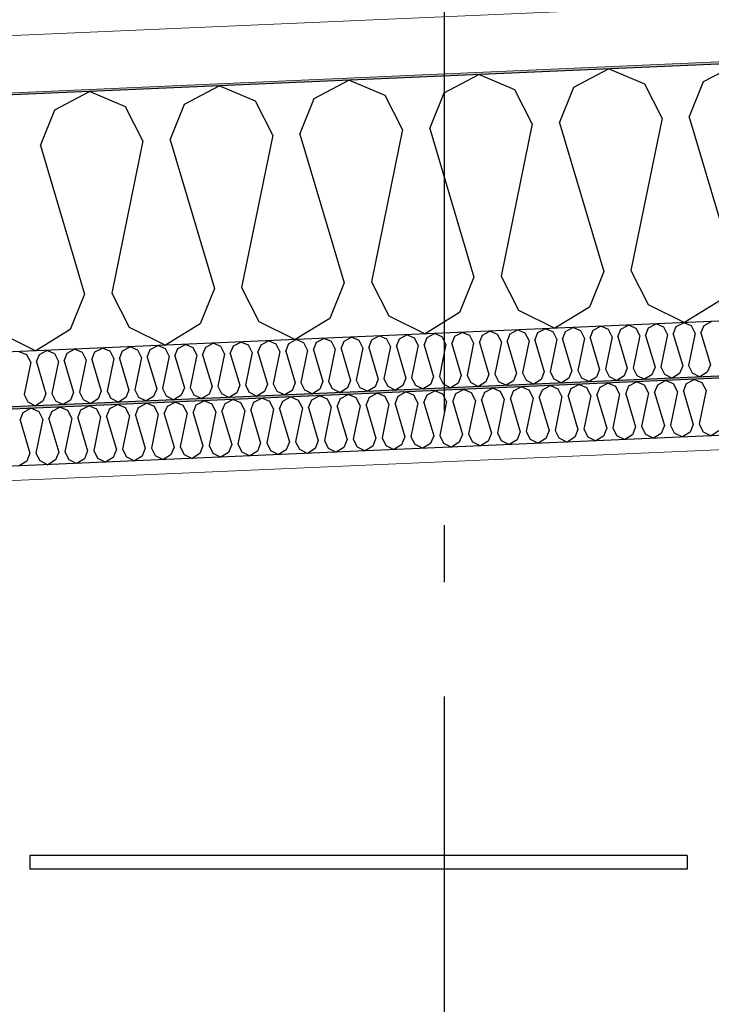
# Model space of a CAD drawing. Header units: millimetres. Extents: x -82116 to -59247, y -2070 to 13065.
# Tile 12 of 73: x -75440 to -74834, y 6096 to 6958. Entities that reach past the tile are written whole.
import ezdxf
from ezdxf.enums import TextEntityAlignment as Align

# ---------------------------------------------------------------- set-up
doc = ezdxf.new("R2010")
doc.units = ezdxf.units.MM
doc.header["$LTSCALE"] = 0.5
doc.header["$MEASUREMENT"] = 0
doc.linetypes.add('Akselinje', pattern=[1500, 1000, -200, 100, -200])
doc.linetypes.add('PLINE', pattern=[0])
doc.layers.add('236- Innvendig kledning og overflate(Nye konstruksjoner)', color=7, linetype='Continuous', lineweight=0)
doc.layers.add('262- Taktekking(Nye konstruksjoner)', color=7, linetype='Continuous', lineweight=0)
for name, color, linetype in [('256- Faste himlinger og overflatebehandling (Skravur)(Nye konstruksjoner)', 7, 'Continuous'), ('256- Faste himlinger og overflatebehandling(Nye konstruksjoner)', 7, 'Continuous'), ('257- Systemhimlinger (Skravur)(Nye konstruksjoner)', 7, 'Continuous'), ('257- Systemhimlinger(Nye konstruksjoner)', 7, 'Continuous'), ('261- Primærkonstruksjon (tak)', 7, 'Continuous'), ('261- Primærkonstruksjon (tak) (Skravur)', 7, 'Continuous'), ('262- Taktekking (Skravur)(Nye konstruksjoner)', 7, 'Continuous'), ('82-- Modullinjer', 7, 'Continuous')]:
    doc.layers.add(name, color=color, linetype=linetype)
doc.styles.add('GENERATED_STYLE_1', font='arial.ttf')
pattern_1 = [(0, (0, 0), (0, 43.30127), [0, -25]), (0, (12.5, 21.65), (0, 43.30127), [0, -25])]

# ---------------------------------------------------------------- blocks, each defined once
blk = doc.blocks.new('*X7')
at = {"layer": '261- Primærkonstruksjon (tak) (Skravur)', "linetype": 'PLINE'}
for p, q in [((-74840.75, 6904.16), (-74810.33, 6920.21)), ((-74954.46, 6899.19), (-74924.04, 6915.24)), ((-74892.35, 6901.9), (-74924.04, 6915.24)), ((-75181.88, 6889.26), (-75151.46, 6905.31)), ((-75119.77, 6891.97), (-75151.46, 6905.31)), ((-75068.17, 6894.23), (-75037.75, 6910.28)), ((-75006.06, 6896.94), (-75037.75, 6910.28)), ((-74853.27, 6873.1), (-74840.75, 6904.16)), ((-75409.3, 6879.33), (-75378.88, 6895.38)), ((-75347.19, 6882.04), (-75378.88, 6895.38)), ((-75295.59, 6884.3), (-75265.17, 6900.35)), ((-75233.48, 6887.01), (-75265.17, 6900.35)), ((-75080.69, 6863.17), (-75068.17, 6894.23)), ((-74990.87, 6867.09), (-75006.06, 6896.94)), ((-74966.98, 6868.14), (-74954.46, 6899.19)), ((-74877.16, 6872.06), (-74892.35, 6901.9)), ((-75218.29, 6857.16), (-75233.48, 6887.01)), ((-75194.4, 6858.21), (-75181.88, 6889.26)), ((-75104.58, 6862.13), (-75119.77, 6891.97)), ((-75421.82, 6848.28), (-75409.3, 6879.33)), ((-75332, 6852.2), (-75347.19, 6882.04)), ((-75308.11, 6853.24), (-75295.59, 6884.3)), ((-74966.98, 6868.14), (-74928.26, 6737.72)), ((-74877.16, 6872.06), (-74904.37, 6738.76)), ((-74853.27, 6873.1), (-74814.55, 6742.68)), ((-75104.58, 6862.13), (-75131.79, 6728.83)), ((-75080.69, 6863.17), (-75041.97, 6732.75)), ((-74990.87, 6867.09), (-75018.08, 6733.79)), ((-75332, 6852.2), (-75359.21, 6718.9)), ((-75308.11, 6853.24), (-75269.39, 6722.82)), ((-75218.29, 6857.16), (-75245.5, 6723.87)), ((-75194.4, 6858.21), (-75155.68, 6727.79)), ((-75421.82, 6848.28), (-75383.1, 6717.86)), ((-74904.37, 6738.76), (-74889.18, 6708.91)), ((-75041.97, 6732.75), (-75054.5, 6701.7)), ((-75018.08, 6733.79), (-75002.89, 6703.95)), ((-74928.26, 6737.72), (-74940.79, 6706.66)), ((-75269.39, 6722.82), (-75281.92, 6691.77)), ((-75245.5, 6723.87), (-75230.31, 6694.02)), ((-75155.68, 6727.79), (-75168.21, 6696.73)), ((-75131.79, 6728.83), (-75116.6, 6698.98)), ((-75383.1, 6717.86), (-75395.63, 6686.8)), ((-75359.21, 6718.9), (-75344.02, 6689.06)), ((-74940.79, 6706.66), (-74971.08, 6687.98)), ((-74889.18, 6708.91), (-74857.37, 6692.94)), ((-74827.08, 6711.63), (-74857.37, 6692.94)), ((-75168.21, 6696.73), (-75198.5, 6678.05)), ((-75116.6, 6698.98), (-75084.79, 6683.01)), ((-75054.5, 6701.7), (-75084.79, 6683.01)), ((-75002.89, 6703.95), (-74971.08, 6687.98)), ((-75344.02, 6689.06), (-75312.22, 6673.08)), ((-75281.92, 6691.77), (-75312.22, 6673.08)), ((-75230.31, 6694.02), (-75198.5, 6678.05)), ((-75457.73, 6684.09), (-75425.93, 6668.12)), ((-75395.63, 6686.8), (-75425.93, 6668.12))]:
    blk.add_line(p, q, dxfattribs=at)
blk = doc.blocks.new('*X14')
at = {"layer": '256- Faste himlinger og overflatebehandling (Skravur)(Nye konstruksjoner)', "linetype": 'PLINE'}
for p, q in [((-75032.52, 6631.97), (-75025.76, 6635.54)), ((-75018.72, 6632.58), (-75025.76, 6635.54)), ((-75007.25, 6633.08), (-75000.49, 6636.64)), ((-74993.45, 6633.68), (-75000.49, 6636.64)), ((-74981.98, 6634.18), (-74975.22, 6637.75)), ((-74968.18, 6634.78), (-74975.22, 6637.75)), ((-74959.49, 6628.38), (-74956.71, 6635.28)), ((-74956.71, 6635.28), (-74949.95, 6638.85)), ((-74942.91, 6635.89), (-74949.95, 6638.85)), ((-74939.53, 6629.25), (-74942.91, 6635.89)), ((-74934.23, 6629.49), (-74931.44, 6636.39)), ((-74931.44, 6636.39), (-74924.68, 6639.95)), ((-74917.64, 6636.99), (-74924.68, 6639.95)), ((-74914.27, 6630.36), (-74917.64, 6636.99)), ((-74908.96, 6630.59), (-74906.17, 6637.49)), ((-74906.17, 6637.49), (-74899.41, 6641.06)), ((-74892.37, 6638.09), (-74899.41, 6641.06)), ((-74889, 6631.46), (-74892.37, 6638.09)), ((-74883.69, 6631.69), (-74880.9, 6638.59)), ((-74880.9, 6638.59), (-74874.15, 6642.16)), ((-74867.1, 6639.2), (-74874.15, 6642.16)), ((-74863.73, 6632.56), (-74867.1, 6639.2)), ((-74858.42, 6632.8), (-74855.63, 6639.7)), ((-74855.63, 6639.7), (-74848.88, 6643.26)), ((-74841.83, 6640.3), (-74848.88, 6643.26)), ((-74838.46, 6633.67), (-74841.83, 6640.3)), ((-75234.67, 6623.15), (-75227.91, 6626.71)), ((-75220.87, 6623.75), (-75227.91, 6626.71)), ((-75209.4, 6624.25), (-75202.64, 6627.82)), ((-75195.6, 6624.85), (-75202.64, 6627.82)), ((-75184.13, 6625.35), (-75177.37, 6628.92)), ((-75170.33, 6625.96), (-75177.37, 6628.92)), ((-75161.65, 6619.56), (-75158.86, 6626.46)), ((-75158.86, 6626.46), (-75152.1, 6630.02)), ((-75145.06, 6627.06), (-75152.1, 6630.02)), ((-75141.69, 6620.43), (-75145.06, 6627.06)), ((-75136.38, 6620.66), (-75133.59, 6627.56)), ((-75133.59, 6627.56), (-75126.83, 6631.13)), ((-75119.79, 6628.16), (-75126.83, 6631.13)), ((-75116.42, 6621.53), (-75119.79, 6628.16)), ((-75111.11, 6621.76), (-75108.32, 6628.66)), ((-75108.32, 6628.66), (-75101.57, 6632.23)), ((-75094.52, 6629.27), (-75101.57, 6632.23)), ((-75091.15, 6622.63), (-75094.52, 6629.27)), ((-75085.84, 6622.87), (-75083.05, 6629.77)), ((-75083.05, 6629.77), (-75076.3, 6633.33)), ((-75069.25, 6630.37), (-75076.3, 6633.33)), ((-75065.88, 6623.74), (-75069.25, 6630.37)), ((-75060.57, 6623.97), (-75057.79, 6630.87)), ((-75057.79, 6630.87), (-75051.03, 6634.44)), ((-75043.98, 6631.47), (-75051.03, 6634.44)), ((-75040.61, 6624.84), (-75043.98, 6631.47)), ((-75035.3, 6625.07), (-75032.52, 6631.97)), ((-75015.34, 6625.94), (-75018.72, 6632.58)), ((-75010.03, 6626.18), (-75007.25, 6633.08)), ((-74990.07, 6627.05), (-74996.12, 6597.42)), ((-74990.07, 6627.05), (-74993.45, 6633.68)), ((-74984.76, 6627.28), (-74981.98, 6634.18)), ((-74984.76, 6627.28), (-74976.16, 6598.3)), ((-74964.8, 6628.15), (-74970.85, 6598.53)), ((-74964.8, 6628.15), (-74968.18, 6634.78)), ((-74959.49, 6628.38), (-74950.89, 6599.4)), ((-74939.53, 6629.25), (-74945.58, 6599.63)), ((-74934.23, 6629.49), (-74925.62, 6600.5)), ((-74914.27, 6630.36), (-74920.31, 6600.73)), ((-74908.96, 6630.59), (-74900.35, 6601.61)), ((-74889, 6631.46), (-74895.04, 6601.84)), ((-74883.69, 6631.69), (-74875.08, 6602.71)), ((-74863.73, 6632.56), (-74869.77, 6602.94)), ((-74858.42, 6632.8), (-74849.81, 6603.81)), ((-74838.46, 6633.67), (-74844.5, 6604.04)), ((-75436.82, 6614.32), (-75430.06, 6617.89)), ((-75423.02, 6614.92), (-75430.06, 6617.89)), ((-75411.55, 6615.42), (-75404.79, 6618.99)), ((-75397.75, 6616.03), (-75404.79, 6618.99)), ((-75386.28, 6616.53), (-75379.52, 6620.09)), ((-75372.48, 6617.13), (-75379.52, 6620.09)), ((-75361.01, 6617.63), (-75354.25, 6621.2)), ((-75347.21, 6618.23), (-75354.25, 6621.2)), ((-75343.84, 6611.6), (-75347.21, 6618.23)), ((-75338.53, 6611.83), (-75335.74, 6618.73)), ((-75335.74, 6618.73), (-75328.99, 6622.3)), ((-75321.94, 6619.34), (-75328.99, 6622.3)), ((-75318.57, 6612.7), (-75321.94, 6619.34)), ((-75313.26, 6612.94), (-75310.48, 6619.84)), ((-75310.48, 6619.84), (-75303.72, 6623.4)), ((-75296.67, 6620.44), (-75303.72, 6623.4)), ((-75293.3, 6613.81), (-75296.67, 6620.44)), ((-75287.99, 6614.04), (-75285.21, 6620.94)), ((-75285.21, 6620.94), (-75278.45, 6624.51)), ((-75271.4, 6621.54), (-75278.45, 6624.51)), ((-75268.03, 6614.91), (-75271.4, 6621.54)), ((-75262.72, 6615.14), (-75259.94, 6622.04)), ((-75259.94, 6622.04), (-75253.18, 6625.61)), ((-75246.14, 6622.65), (-75253.18, 6625.61)), ((-75242.76, 6616.01), (-75246.14, 6622.65)), ((-75237.45, 6616.25), (-75234.67, 6623.15)), ((-75217.49, 6617.12), (-75220.87, 6623.75)), ((-75212.18, 6617.35), (-75209.4, 6624.25)), ((-75192.22, 6618.22), (-75198.27, 6588.6)), ((-75192.22, 6618.22), (-75195.6, 6624.85)), ((-75186.91, 6618.45), (-75184.13, 6625.35)), ((-75186.91, 6618.45), (-75178.31, 6589.47)), ((-75166.95, 6619.32), (-75173, 6589.7)), ((-75166.95, 6619.32), (-75170.33, 6625.96)), ((-75161.65, 6619.56), (-75153.04, 6590.57)), ((-75141.69, 6620.43), (-75147.73, 6590.81)), ((-75136.38, 6620.66), (-75127.77, 6591.68)), ((-75116.42, 6621.53), (-75122.46, 6591.91)), ((-75111.11, 6621.76), (-75102.5, 6592.78)), ((-75091.15, 6622.63), (-75097.19, 6593.01)), ((-75085.84, 6622.87), (-75077.23, 6593.88)), ((-75065.88, 6623.74), (-75071.92, 6594.12)), ((-75060.57, 6623.97), (-75051.96, 6594.99)), ((-75040.61, 6624.84), (-75046.66, 6595.22)), ((-75035.3, 6625.07), (-75026.7, 6596.09)), ((-75015.34, 6625.94), (-75021.39, 6596.32)), ((-75010.03, 6626.18), (-75001.43, 6597.19)), ((-75439.6, 6607.42), (-75436.82, 6614.32)), ((-75419.64, 6608.29), (-75423.02, 6614.92)), ((-75414.33, 6608.52), (-75411.55, 6615.42)), ((-75394.37, 6609.39), (-75400.42, 6579.77)), ((-75394.37, 6609.39), (-75397.75, 6616.03)), ((-75389.07, 6609.63), (-75386.28, 6616.53)), ((-75389.07, 6609.63), (-75380.46, 6580.64)), ((-75369.11, 6610.5), (-75375.15, 6580.88)), ((-75369.11, 6610.5), (-75372.48, 6617.13)), ((-75363.8, 6610.73), (-75361.01, 6617.63)), ((-75363.8, 6610.73), (-75355.19, 6581.75)), ((-75343.84, 6611.6), (-75349.88, 6581.98)), ((-75338.53, 6611.83), (-75329.92, 6582.85)), ((-75318.57, 6612.7), (-75324.61, 6583.08)), ((-75313.26, 6612.94), (-75304.65, 6583.95)), ((-75293.3, 6613.81), (-75299.35, 6584.19)), ((-75287.99, 6614.04), (-75279.39, 6585.06)), ((-75268.03, 6614.91), (-75274.08, 6585.29)), ((-75262.72, 6615.14), (-75254.12, 6586.16)), ((-75242.76, 6616.01), (-75248.81, 6586.39)), ((-75237.45, 6616.25), (-75228.85, 6587.26)), ((-75217.49, 6617.12), (-75223.54, 6587.5)), ((-75212.18, 6617.35), (-75203.58, 6588.37)), ((-75439.6, 6607.42), (-75431, 6578.44)), ((-75419.64, 6608.29), (-75425.69, 6578.67)), ((-75414.33, 6608.52), (-75405.73, 6579.54)), ((-74920.31, 6600.73), (-74916.94, 6594.1)), ((-74900.35, 6601.61), (-74903.14, 6594.71)), ((-74895.04, 6601.84), (-74891.67, 6595.21)), ((-74875.08, 6602.71), (-74877.87, 6595.81)), ((-74869.77, 6602.94), (-74866.4, 6596.31)), ((-74849.81, 6603.81), (-74852.6, 6596.91)), ((-74844.5, 6604.04), (-74841.13, 6597.41)), ((-75102.5, 6592.78), (-75105.29, 6585.88)), ((-75097.19, 6593.01), (-75093.82, 6586.38)), ((-75077.23, 6593.88), (-75080.02, 6586.98)), ((-75071.92, 6594.12), (-75068.55, 6587.48)), ((-75051.96, 6594.99), (-75054.75, 6588.09)), ((-75046.66, 6595.22), (-75043.28, 6588.59)), ((-75026.7, 6596.09), (-75029.48, 6589.19)), ((-75021.39, 6596.32), (-75018.01, 6589.69)), ((-75001.43, 6597.19), (-75004.21, 6590.29)), ((-74996.12, 6597.42), (-74992.74, 6590.79)), ((-74976.16, 6598.3), (-74978.94, 6591.4)), ((-74970.85, 6598.53), (-74967.47, 6591.9)), ((-74953.67, 6592.5), (-74960.41, 6588.35)), ((-74950.89, 6599.4), (-74953.67, 6592.5)), ((-74945.58, 6599.63), (-74942.21, 6593)), ((-74942.21, 6593), (-74935.14, 6589.45)), ((-74928.4, 6593.6), (-74935.14, 6589.45)), ((-74925.62, 6600.5), (-74928.4, 6593.6)), ((-74916.94, 6594.1), (-74909.87, 6590.55)), ((-74903.14, 6594.71), (-74909.87, 6590.55)), ((-74891.67, 6595.21), (-74884.6, 6591.66)), ((-74877.87, 6595.81), (-74884.6, 6591.66)), ((-74866.4, 6596.31), (-74859.33, 6592.76)), ((-74852.6, 6596.91), (-74859.33, 6592.76)), ((-74841.13, 6597.41), (-74834.06, 6593.86)), ((-74827.33, 6598.01), (-74834.06, 6593.86)), ((-75304.65, 6583.95), (-75307.44, 6577.05)), ((-75299.35, 6584.19), (-75295.97, 6577.55)), ((-75279.39, 6585.06), (-75282.17, 6578.16)), ((-75274.08, 6585.29), (-75270.7, 6578.66)), ((-75254.12, 6586.16), (-75256.9, 6579.26)), ((-75248.81, 6586.39), (-75245.43, 6579.76)), ((-75228.85, 6587.26), (-75231.63, 6580.36)), ((-75223.54, 6587.5), (-75220.16, 6580.86)), ((-75203.58, 6588.37), (-75206.36, 6581.47)), ((-75198.27, 6588.6), (-75194.89, 6581.97)), ((-75178.31, 6589.47), (-75181.09, 6582.57)), ((-75173, 6589.7), (-75169.63, 6583.07)), ((-75155.82, 6583.67), (-75162.56, 6579.52)), ((-75153.04, 6590.57), (-75155.82, 6583.67)), ((-75147.73, 6590.81), (-75144.36, 6584.17)), ((-75144.36, 6584.17), (-75137.29, 6580.62)), ((-75130.56, 6584.78), (-75137.29, 6580.62)), ((-75127.77, 6591.68), (-75130.56, 6584.78)), ((-75122.46, 6591.91), (-75119.09, 6585.28)), ((-75119.09, 6585.28), (-75112.02, 6581.73)), ((-75105.29, 6585.88), (-75112.02, 6581.73)), ((-75093.82, 6586.38), (-75086.75, 6582.83)), ((-75080.02, 6586.98), (-75086.75, 6582.83)), ((-75068.55, 6587.48), (-75061.48, 6583.93)), ((-75054.75, 6588.09), (-75061.48, 6583.93)), ((-75043.28, 6588.59), (-75036.21, 6585.04)), ((-75029.48, 6589.19), (-75036.21, 6585.04)), ((-75018.01, 6589.69), (-75010.94, 6586.14)), ((-75004.21, 6590.29), (-75010.94, 6586.14)), ((-74992.74, 6590.79), (-74985.67, 6587.24)), ((-74978.94, 6591.4), (-74985.67, 6587.24)), ((-74967.47, 6591.9), (-74960.41, 6588.35)), ((-75431, 6578.44), (-75433.78, 6571.54)), ((-75425.69, 6578.67), (-75422.31, 6572.04)), ((-75405.73, 6579.54), (-75408.51, 6572.64)), ((-75400.42, 6579.77), (-75397.05, 6573.14)), ((-75380.46, 6580.64), (-75383.24, 6573.74)), ((-75375.15, 6580.88), (-75371.78, 6574.24)), ((-75357.98, 6574.85), (-75364.71, 6570.69)), ((-75355.19, 6581.75), (-75357.98, 6574.85)), ((-75349.88, 6581.98), (-75346.51, 6575.35)), ((-75346.51, 6575.35), (-75339.44, 6571.8)), ((-75332.71, 6575.95), (-75339.44, 6571.8)), ((-75329.92, 6582.85), (-75332.71, 6575.95)), ((-75324.61, 6583.08), (-75321.24, 6576.45)), ((-75321.24, 6576.45), (-75314.17, 6572.9)), ((-75307.44, 6577.05), (-75314.17, 6572.9)), ((-75295.97, 6577.55), (-75288.9, 6574)), ((-75282.17, 6578.16), (-75288.9, 6574)), ((-75270.7, 6578.66), (-75263.63, 6575.11)), ((-75256.9, 6579.26), (-75263.63, 6575.11)), ((-75245.43, 6579.76), (-75238.36, 6576.21)), ((-75231.63, 6580.36), (-75238.36, 6576.21)), ((-75220.16, 6580.86), (-75213.09, 6577.31)), ((-75206.36, 6581.47), (-75213.09, 6577.31)), ((-75194.89, 6581.97), (-75187.83, 6578.42)), ((-75181.09, 6582.57), (-75187.83, 6578.42)), ((-75169.63, 6583.07), (-75162.56, 6579.52)), ((-75433.78, 6571.54), (-75440.52, 6567.38)), ((-75422.31, 6572.04), (-75415.25, 6568.49)), ((-75408.51, 6572.64), (-75415.25, 6568.49)), ((-75397.05, 6573.14), (-75389.98, 6569.59)), ((-75383.24, 6573.74), (-75389.98, 6569.59)), ((-75371.78, 6574.24), (-75364.71, 6570.69))]:
    blk.add_line(p, q, dxfattribs=at)
blk = doc.blocks.new('*X16')
at = {"layer": '256- Faste himlinger og overflatebehandling (Skravur)(Nye konstruksjoner)', "linetype": 'PLINE'}
for p, q in [((-74985.91, 6684.19), (-74979.42, 6687.61)), ((-74972.66, 6684.77), (-74979.42, 6687.61)), ((-74961.65, 6685.25), (-74955.17, 6688.67)), ((-74948.4, 6685.82), (-74955.17, 6688.67)), ((-74937.39, 6686.31), (-74930.91, 6689.73)), ((-74924.15, 6686.88), (-74930.91, 6689.73)), ((-74920.91, 6680.52), (-74924.15, 6686.88)), ((-74915.81, 6680.74), (-74913.14, 6687.36)), ((-74913.14, 6687.36), (-74906.65, 6690.79)), ((-74899.89, 6687.94), (-74906.65, 6690.79)), ((-74896.65, 6681.58), (-74899.89, 6687.94)), ((-74891.55, 6681.8), (-74888.88, 6688.42)), ((-74888.88, 6688.42), (-74882.39, 6691.85)), ((-74875.63, 6689), (-74882.39, 6691.85)), ((-74872.39, 6682.63), (-74875.63, 6689)), ((-74867.29, 6682.86), (-74864.62, 6689.48)), ((-74864.62, 6689.48), (-74858.13, 6692.91)), ((-74851.37, 6690.06), (-74858.13, 6692.91)), ((-74848.13, 6683.69), (-74851.37, 6690.06)), ((-74843.03, 6683.92), (-74840.36, 6690.54)), ((-74840.36, 6690.54), (-74833.87, 6693.97)), ((-75179.98, 6675.71), (-75173.49, 6679.14)), ((-75166.73, 6676.29), (-75173.49, 6679.14)), ((-75155.72, 6676.77), (-75149.23, 6680.2)), ((-75142.47, 6677.35), (-75149.23, 6680.2)), ((-75131.46, 6677.83), (-75124.97, 6681.26)), ((-75118.21, 6678.41), (-75124.97, 6681.26)), ((-75114.97, 6672.04), (-75118.21, 6678.41)), ((-75109.87, 6672.27), (-75107.2, 6678.89)), ((-75107.2, 6678.89), (-75100.71, 6682.32)), ((-75093.95, 6679.47), (-75100.71, 6682.32)), ((-75090.71, 6673.1), (-75093.95, 6679.47)), ((-75085.62, 6673.33), (-75082.94, 6679.95)), ((-75082.94, 6679.95), (-75076.46, 6683.37)), ((-75069.69, 6680.53), (-75076.46, 6683.37)), ((-75066.45, 6674.16), (-75069.69, 6680.53)), ((-75061.36, 6674.38), (-75058.69, 6681.01)), ((-75058.69, 6681.01), (-75052.2, 6684.43)), ((-75045.44, 6681.59), (-75052.2, 6684.43)), ((-75042.2, 6675.22), (-75045.44, 6681.59)), ((-75037.1, 6675.44), (-75034.43, 6682.07)), ((-75034.43, 6682.07), (-75027.94, 6685.49)), ((-75021.18, 6682.65), (-75027.94, 6685.49)), ((-75017.94, 6676.28), (-75021.18, 6682.65)), ((-75012.84, 6676.5), (-75010.17, 6683.13)), ((-75010.17, 6683.13), (-75003.68, 6686.55)), ((-74996.92, 6683.71), (-75003.68, 6686.55)), ((-74993.68, 6677.34), (-74996.92, 6683.71)), ((-74988.58, 6677.56), (-74985.91, 6684.19)), ((-74969.42, 6678.4), (-74975.23, 6649.96)), ((-74969.42, 6678.4), (-74972.66, 6684.77)), ((-74964.33, 6678.62), (-74961.65, 6685.25)), ((-74964.33, 6678.62), (-74956.06, 6650.8)), ((-74945.16, 6679.46), (-74950.97, 6651.02)), ((-74945.16, 6679.46), (-74948.4, 6685.82)), ((-74940.07, 6679.68), (-74937.39, 6686.31)), ((-74940.07, 6679.68), (-74931.81, 6651.86)), ((-74920.91, 6680.52), (-74926.71, 6652.08)), ((-74915.81, 6680.74), (-74907.55, 6652.92)), ((-74896.65, 6681.58), (-74902.45, 6653.14)), ((-74891.55, 6681.8), (-74883.29, 6653.98)), ((-74872.39, 6682.63), (-74878.19, 6654.2)), ((-74867.29, 6682.86), (-74859.03, 6655.03)), ((-74848.13, 6683.69), (-74853.94, 6655.26)), ((-74843.03, 6683.92), (-74834.77, 6656.09)), ((-75398.3, 6666.18), (-75391.81, 6669.61)), ((-75385.05, 6666.76), (-75391.81, 6669.61)), ((-75374.04, 6667.24), (-75367.55, 6670.66)), ((-75360.79, 6667.82), (-75367.55, 6670.66)), ((-75349.78, 6668.3), (-75343.3, 6671.72)), ((-75336.53, 6668.88), (-75343.3, 6671.72)), ((-75325.53, 6669.36), (-75319.04, 6672.78)), ((-75312.28, 6669.94), (-75319.04, 6672.78)), ((-75309.04, 6663.57), (-75312.28, 6669.94)), ((-75303.94, 6663.79), (-75301.27, 6670.42)), ((-75301.27, 6670.42), (-75294.78, 6673.84)), ((-75288.02, 6671), (-75294.78, 6673.84)), ((-75284.78, 6664.63), (-75288.02, 6671)), ((-75279.68, 6664.85), (-75277.01, 6671.48)), ((-75277.01, 6671.48), (-75270.52, 6674.9)), ((-75263.76, 6672.06), (-75270.52, 6674.9)), ((-75260.52, 6665.69), (-75263.76, 6672.06)), ((-75255.42, 6665.91), (-75252.75, 6672.54)), ((-75252.75, 6672.54), (-75246.26, 6675.96)), ((-75239.5, 6673.11), (-75246.26, 6675.96)), ((-75236.26, 6666.75), (-75239.5, 6673.11)), ((-75231.17, 6666.97), (-75228.49, 6673.6)), ((-75228.49, 6673.6), (-75222.01, 6677.02)), ((-75215.24, 6674.17), (-75222.01, 6677.02)), ((-75212, 6667.81), (-75215.24, 6674.17)), ((-75206.91, 6668.03), (-75204.23, 6674.65)), ((-75204.23, 6674.65), (-75197.75, 6678.08)), ((-75190.99, 6675.23), (-75197.75, 6678.08)), ((-75187.75, 6668.87), (-75190.99, 6675.23)), ((-75182.65, 6669.09), (-75179.98, 6675.71)), ((-75163.49, 6669.93), (-75169.29, 6641.49)), ((-75163.49, 6669.93), (-75166.73, 6676.29)), ((-75158.39, 6670.15), (-75155.72, 6676.77)), ((-75158.39, 6670.15), (-75150.13, 6642.32)), ((-75139.23, 6670.98), (-75145.03, 6642.55)), ((-75139.23, 6670.98), (-75142.47, 6677.35)), ((-75134.13, 6671.21), (-75131.46, 6677.83)), ((-75134.13, 6671.21), (-75125.87, 6643.38)), ((-75114.97, 6672.04), (-75120.78, 6643.61)), ((-75109.87, 6672.27), (-75101.61, 6644.44)), ((-75090.71, 6673.1), (-75096.52, 6644.67)), ((-75085.62, 6673.33), (-75077.36, 6645.5)), ((-75066.45, 6674.16), (-75072.26, 6645.72)), ((-75061.36, 6674.38), (-75053.1, 6646.56)), ((-75042.2, 6675.22), (-75048, 6646.78)), ((-75037.1, 6675.44), (-75028.84, 6647.62)), ((-75017.94, 6676.28), (-75023.74, 6647.84)), ((-75012.84, 6676.5), (-75004.58, 6648.68)), ((-74993.68, 6677.34), (-74999.48, 6648.9)), ((-74988.58, 6677.56), (-74980.32, 6649.74)), ((-75433.57, 6664.64), (-75440.33, 6667.49)), ((-75430.33, 6658.27), (-75433.57, 6664.64)), ((-75425.23, 6658.5), (-75422.56, 6665.12)), ((-75422.56, 6665.12), (-75416.07, 6668.55)), ((-75409.31, 6665.7), (-75416.07, 6668.55)), ((-75406.07, 6659.33), (-75409.31, 6665.7)), ((-75400.97, 6659.56), (-75398.3, 6666.18)), ((-75381.81, 6660.39), (-75385.05, 6666.76)), ((-75376.71, 6660.62), (-75374.04, 6667.24)), ((-75357.55, 6661.45), (-75363.36, 6633.01)), ((-75357.55, 6661.45), (-75360.79, 6667.82)), ((-75352.46, 6661.67), (-75349.78, 6668.3)), ((-75352.46, 6661.67), (-75344.2, 6633.85)), ((-75333.29, 6662.51), (-75339.1, 6634.07)), ((-75333.29, 6662.51), (-75336.53, 6668.88)), ((-75328.2, 6662.73), (-75325.53, 6669.36)), ((-75328.2, 6662.73), (-75319.94, 6634.91)), ((-75309.04, 6663.57), (-75314.84, 6635.13)), ((-75303.94, 6663.79), (-75295.68, 6635.97)), ((-75284.78, 6664.63), (-75290.58, 6636.19)), ((-75279.68, 6664.85), (-75271.42, 6637.03)), ((-75260.52, 6665.69), (-75266.32, 6637.25)), ((-75255.42, 6665.91), (-75247.16, 6638.09)), ((-75236.26, 6666.75), (-75242.07, 6638.31)), ((-75231.17, 6666.97), (-75222.9, 6639.15)), ((-75212, 6667.81), (-75217.81, 6639.37)), ((-75206.91, 6668.03), (-75198.65, 6640.21)), ((-75187.75, 6668.87), (-75193.55, 6640.43)), ((-75182.65, 6669.09), (-75174.39, 6641.27)), ((-75430.33, 6658.27), (-75436.13, 6629.84)), ((-75425.23, 6658.5), (-75416.97, 6630.67)), ((-75406.07, 6659.33), (-75411.87, 6630.9)), ((-75400.97, 6659.56), (-75392.71, 6631.73)), ((-75381.81, 6660.39), (-75387.62, 6631.96)), ((-75376.71, 6660.62), (-75368.45, 6632.79)), ((-74907.55, 6652.92), (-74910.22, 6646.29)), ((-74902.45, 6653.14), (-74899.21, 6646.77)), ((-74883.29, 6653.98), (-74885.96, 6647.35)), ((-74878.19, 6654.2), (-74874.95, 6647.83)), ((-74859.03, 6655.03), (-74861.7, 6648.41)), ((-74853.94, 6655.26), (-74850.7, 6648.89)), ((-74834.77, 6656.09), (-74837.45, 6649.47)), ((-75101.61, 6644.44), (-75104.29, 6637.82)), ((-75096.52, 6644.67), (-75093.28, 6638.3)), ((-75077.36, 6645.5), (-75080.03, 6638.88)), ((-75072.26, 6645.72), (-75069.02, 6639.36)), ((-75053.1, 6646.56), (-75055.77, 6639.94)), ((-75048, 6646.78), (-75044.76, 6640.42)), ((-75028.84, 6647.62), (-75031.51, 6641)), ((-75023.74, 6647.84), (-75020.5, 6641.48)), ((-75004.58, 6648.68), (-75007.25, 6642.05)), ((-74999.48, 6648.9), (-74996.24, 6642.54)), ((-74980.32, 6649.74), (-74983, 6643.11)), ((-74975.23, 6649.96), (-74971.99, 6643.59)), ((-74958.74, 6644.17), (-74965.2, 6640.19)), ((-74956.06, 6650.8), (-74958.74, 6644.17)), ((-74950.97, 6651.02), (-74947.73, 6644.65)), ((-74947.73, 6644.65), (-74940.94, 6641.25)), ((-74934.48, 6645.23), (-74940.94, 6641.25)), ((-74931.81, 6651.86), (-74934.48, 6645.23)), ((-74926.71, 6652.08), (-74923.47, 6645.71)), ((-74923.47, 6645.71), (-74916.68, 6642.3)), ((-74910.22, 6646.29), (-74916.68, 6642.3)), ((-74899.21, 6646.77), (-74892.43, 6643.36)), ((-74885.96, 6647.35), (-74892.43, 6643.36)), ((-74874.95, 6647.83), (-74868.17, 6644.42)), ((-74861.7, 6648.41), (-74868.17, 6644.42)), ((-74850.7, 6648.89), (-74843.91, 6645.48)), ((-74837.45, 6649.47), (-74843.91, 6645.48)), ((-75314.84, 6635.13), (-75311.6, 6628.77)), ((-75295.68, 6635.97), (-75298.35, 6629.34)), ((-75290.58, 6636.19), (-75287.34, 6629.83)), ((-75271.42, 6637.03), (-75274.09, 6630.4)), ((-75266.32, 6637.25), (-75263.08, 6630.88)), ((-75247.16, 6638.09), (-75249.84, 6631.46)), ((-75242.07, 6638.31), (-75238.83, 6631.94)), ((-75222.9, 6639.15), (-75225.58, 6632.52)), ((-75217.81, 6639.37), (-75214.57, 6633)), ((-75198.65, 6640.21), (-75201.32, 6633.58)), ((-75193.55, 6640.43), (-75190.31, 6634.06)), ((-75174.39, 6641.27), (-75177.06, 6634.64)), ((-75169.29, 6641.49), (-75166.05, 6635.12)), ((-75166.05, 6635.12), (-75159.27, 6631.71)), ((-75152.8, 6635.7), (-75159.27, 6631.71)), ((-75150.13, 6642.32), (-75152.8, 6635.7)), ((-75145.03, 6642.55), (-75141.79, 6636.18)), ((-75141.79, 6636.18), (-75135.01, 6632.77)), ((-75128.54, 6636.76), (-75135.01, 6632.77)), ((-75125.87, 6643.38), (-75128.54, 6636.76)), ((-75120.78, 6643.61), (-75117.54, 6637.24)), ((-75117.54, 6637.24), (-75110.75, 6633.83)), ((-75104.29, 6637.82), (-75110.75, 6633.83)), ((-75093.28, 6638.3), (-75086.49, 6634.89)), ((-75080.03, 6638.88), (-75086.49, 6634.89)), ((-75069.02, 6639.36), (-75062.23, 6635.95)), ((-75055.77, 6639.94), (-75062.23, 6635.95)), ((-75044.76, 6640.42), (-75037.98, 6637.01)), ((-75031.51, 6641), (-75037.98, 6637.01)), ((-75020.5, 6641.48), (-75013.72, 6638.07)), ((-75007.25, 6642.05), (-75013.72, 6638.07)), ((-74996.24, 6642.54), (-74989.46, 6639.13)), ((-74983, 6643.11), (-74989.46, 6639.13)), ((-74971.99, 6643.59), (-74965.2, 6640.19)), ((-75436.13, 6629.84), (-75432.89, 6623.47)), ((-75416.97, 6630.67), (-75419.64, 6624.05)), ((-75411.87, 6630.9), (-75408.63, 6624.53)), ((-75392.71, 6631.73), (-75395.38, 6625.11)), ((-75387.62, 6631.96), (-75384.38, 6625.59)), ((-75368.45, 6632.79), (-75371.13, 6626.17)), ((-75363.36, 6633.01), (-75360.12, 6626.65)), ((-75360.12, 6626.65), (-75353.33, 6623.24)), ((-75346.87, 6627.23), (-75353.33, 6623.24)), ((-75344.2, 6633.85), (-75346.87, 6627.23)), ((-75339.1, 6634.07), (-75335.86, 6627.71)), ((-75335.86, 6627.71), (-75329.07, 6624.3)), ((-75322.61, 6628.29), (-75329.07, 6624.3)), ((-75319.94, 6634.91), (-75322.61, 6628.29)), ((-75311.6, 6628.77), (-75304.81, 6625.36)), ((-75298.35, 6629.34), (-75304.81, 6625.36)), ((-75287.34, 6629.83), (-75280.56, 6626.42)), ((-75274.09, 6630.4), (-75280.56, 6626.42)), ((-75263.08, 6630.88), (-75256.3, 6627.48)), ((-75249.84, 6631.46), (-75256.3, 6627.48)), ((-75238.83, 6631.94), (-75232.04, 6628.54)), ((-75225.58, 6632.52), (-75232.04, 6628.54)), ((-75214.57, 6633), (-75207.78, 6629.59)), ((-75201.32, 6633.58), (-75207.78, 6629.59)), ((-75190.31, 6634.06), (-75183.52, 6630.65)), ((-75177.06, 6634.64), (-75183.52, 6630.65)), ((-75432.89, 6623.47), (-75426.11, 6620.06)), ((-75419.64, 6624.05), (-75426.11, 6620.06)), ((-75408.63, 6624.53), (-75401.85, 6621.12)), ((-75395.38, 6625.11), (-75401.85, 6621.12)), ((-75384.38, 6625.59), (-75377.59, 6622.18)), ((-75371.13, 6626.17), (-75377.59, 6622.18))]:
    blk.add_line(p, q, dxfattribs=at)
blk = doc.blocks.new('Standard grid marker[3]', base_point=(-75068.16, 12565.45))
at = {"layer": '82-- Modullinjer', "linetype": 'Akselinje'}
blk.add_line((-75068.16, 12365.45), (-75068.16, 1550), dxfattribs=at)
at = {"layer": '82-- Modullinjer', "style": 'GENERATED_STYLE_1'}
for tag, p in [('AC_MarkerText_1_0', (-75068.16, 12902.95)), ('AC_MarkerText_1_1', (-75068.16, 1187.5))]:
    blk.add_attdef(tag, text='', height=175, rotation=360, dxfattribs=at).set_placement(p, align=Align.TOP_CENTER)

msp = doc.modelspace()

# ---------------------------------------------------------------- hatches: boundary and pattern name
at = {"layer": '256- Faste himlinger og overflatebehandling (Skravur)(Nye konstruksjoner)', "linetype": 'Continuous'}
msp.add_hatch(color=256, dxfattribs=at).paths.add_polyline_path([(-77218.16, 6540), (-77213.99, 6540), (-71485.66, 6790.1), (-71485.66, 6792.11), (-77218.16, 6541.82)])
h = msp.add_hatch(dxfattribs=at)
h.set_pattern_fill('Gips', color=256, style=0, pattern_type=2)
h.set_pattern_definition([(2.5, (0, 0), (-3.77755, 86.52011), [0, -50]), (2.5, (23.09, 44.35), (-3.77755, 86.52011), [0, -50])])
h.paths.add_polyline_path([(-77155.66, 6479.99), (-74293.16, 6604.97), (-74293.16, 6617.48), (-77155.66, 6492.5)])
at = {"layer": '257- Systemhimlinger (Skravur)(Nye konstruksjoner)', "linetype": 'Continuous'}
h = msp.add_hatch(dxfattribs=at)
h.set_pattern_fill('Prikker_tett', color=256, style=0, pattern_type=2)
h.set_pattern_definition(pattern_1)
h.paths.add_polyline_path([(-75431.16, 6226), (-75431.16, 6214), (-74855.16, 6214), (-74855.16, 6226)])
at = {"layer": '262- Taktekking (Skravur)(Nye konstruksjoner)', "linetype": 'Continuous'}
h = msp.add_hatch(dxfattribs=at)
h.set_pattern_fill('Prikker_tett', color=256, style=0, pattern_type=2)
h.set_pattern_definition(pattern_1)
h.paths.add_polyline_path([(-77718.16, 6793.25), (-68823.16, 7181.61), (-68823.16, 7183.62), (-77718.16, 6795.25)])

# ---------------------------------------------------------------- linework, layer by layer
at = {"layer": '236- Innvendig kledning og overflate(Nye konstruksjoner)', "linetype": 'PLINE'}
msp.add_line((-69600.66, 6809.85), (-77218.16, 6477.26), dxfattribs=at)
at = {"layer": '256- Faste himlinger og overflatebehandling(Nye konstruksjoner)', "linetype": 'PLINE'}
for p, q in [((-69600.66, 6874.41), (-77218.16, 6541.82)), ((-69600.66, 6872.41), (-77218.16, 6539.82)), ((-69600.66, 6822.36), (-77218.16, 6489.77))]:
    msp.add_line(p, q, dxfattribs=at)
at = {"layer": '257- Systemhimlinger(Nye konstruksjoner)', "linetype": 'PLINE'}
for p, q in [((-75431.16, 6226), (-75431.16, 6214)), ((-74855.16, 6226), (-75431.16, 6226)), ((-74855.16, 6226), (-74855.16, 6214)), ((-74855.16, 6214), (-75431.16, 6214))]:
    msp.add_line(p, q, dxfattribs=at)
at = {"layer": '261- Primærkonstruksjon (tak)', "linetype": 'PLINE'}
for p, q in [((-69600.66, 7147.67), (-76618.16, 6841.28)), ((-69600.66, 6922.45), (-76618.16, 6616.06))]:
    msp.add_line(p, q, dxfattribs=at)
at = {"layer": '262- Taktekking(Nye konstruksjoner)', "linetype": 'PLINE'}
for p, q in [((-68823.16, 7233.66), (-77718.16, 6845.3)), ((-68823.16, 7183.62), (-77718.16, 6795.25))]:
    msp.add_line(p, q, dxfattribs=at)

# ---------------------------------------------------------------- block references
at = {"layer": '256- Faste himlinger og overflatebehandling(Nye konstruksjoner)'}
for name in ['*X16', '*X14']:
    msp.add_blockref(name, (0, 0), dxfattribs=at)
at = {"layer": '261- Primærkonstruksjon (tak)'}
msp.add_blockref('*X7', (0, 0), dxfattribs=at)
at = {"layer": '82-- Modullinjer', "linetype": 'PLINE'}
msp.add_blockref('Standard grid marker[3]', (-75068.16, 12565.45), dxfattribs=at)

doc.saveas('drawing.dxf')
